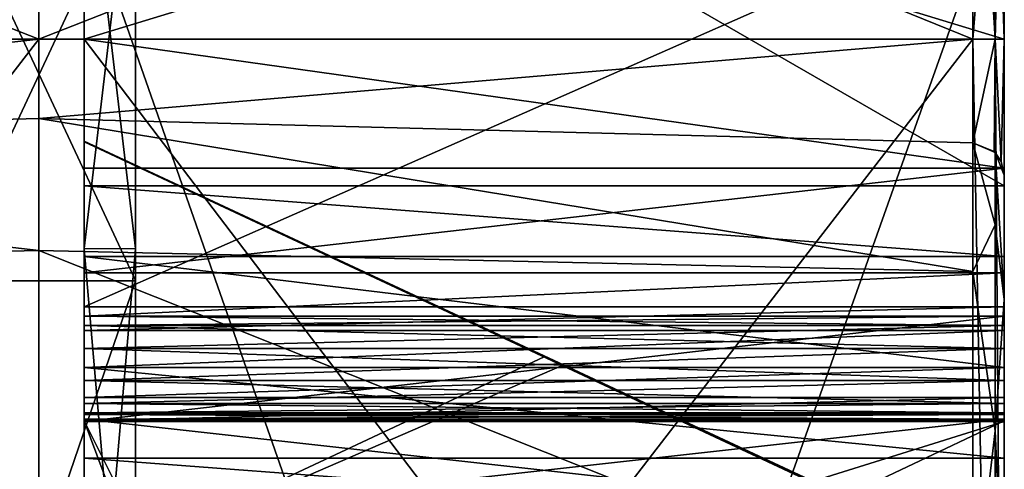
# Model space of a CAD drawing. Header units: millimetres. Extents: x -30 to 0, y -214 to 14.
# Tile 40 of 42: x -15 to 0, y -4 to 3. Entities that reach past the tile are written whole.
import ezdxf

# ---------------------------------------------------------------- set-up
doc = ezdxf.new("R2010")
doc.units = ezdxf.units.MM
doc.header["$LTSCALE"] = 81.481481
for name, color, linetype in [('1', 7, 'CONTINUOUS'), ('129', 7, 'CONTINUOUS'), ('136', 7, 'CONTINUOUS'), ('137', 7, 'CONTINUOUS'), ('138', 7, 'CONTINUOUS'), ('2', 7, 'CONTINUOUS'), ('22', 7, 'CONTINUOUS'), ('23', 7, 'CONTINUOUS'), ('24', 7, 'CONTINUOUS'), ('28', 7, 'CONTINUOUS'), ('29', 7, 'CONTINUOUS'), ('3', 7, 'CONTINUOUS'), ('31', 7, 'CONTINUOUS'), ('345', 7, 'CONTINUOUS'), ('346', 7, 'CONTINUOUS'), ('36', 7, 'CONTINUOUS'), ('37', 7, 'CONTINUOUS'), ('376', 7, 'CONTINUOUS'), ('384', 7, 'CONTINUOUS'), ('385', 7, 'CONTINUOUS'), ('386', 7, 'CONTINUOUS'), ('387', 7, 'CONTINUOUS'), ('388', 7, 'CONTINUOUS'), ('389', 7, 'CONTINUOUS'), ('390', 7, 'CONTINUOUS'), ('391', 7, 'CONTINUOUS'), ('392', 7, 'CONTINUOUS'), ('393', 7, 'CONTINUOUS'), ('394', 7, 'CONTINUOUS'), ('395', 7, 'CONTINUOUS'), ('396', 7, 'CONTINUOUS'), ('397', 7, 'CONTINUOUS'), ('398', 7, 'CONTINUOUS'), ('399', 7, 'CONTINUOUS'), ('4', 7, 'CONTINUOUS'), ('400', 7, 'CONTINUOUS'), ('401', 7, 'CONTINUOUS'), ('402', 7, 'CONTINUOUS'), ('403', 7, 'CONTINUOUS'), ('404', 7, 'CONTINUOUS'), ('414', 7, 'CONTINUOUS'), ('420', 7, 'CONTINUOUS'), ('422', 7, 'CONTINUOUS'), ('433', 7, 'CONTINUOUS'), ('481', 7, 'CONTINUOUS'), ('5', 7, 'CONTINUOUS'), ('531', 7, 'CONTINUOUS'), ('532', 7, 'CONTINUOUS'), ('534', 7, 'CONTINUOUS'), ('553', 7, 'CONTINUOUS'), ('554', 7, 'CONTINUOUS'), ('555', 7, 'CONTINUOUS'), ('556', 7, 'CONTINUOUS'), ('557', 7, 'CONTINUOUS'), ('558', 7, 'CONTINUOUS'), ('559', 7, 'CONTINUOUS'), ('6', 7, 'CONTINUOUS'), ('614', 7, 'CONTINUOUS'), ('635', 7, 'CONTINUOUS'), ('639', 7, 'CONTINUOUS'), ('65', 7, 'CONTINUOUS'), ('66', 7, 'CONTINUOUS'), ('738', 7, 'CONTINUOUS'), ('739', 7, 'CONTINUOUS'), ('740', 7, 'CONTINUOUS'), ('78', 7, 'CONTINUOUS'), ('8', 7, 'CONTINUOUS'), ('9', 7, 'CONTINUOUS')]:
    doc.layers.add(name, color=color, linetype=linetype)

msp = doc.modelspace()

# ---------------------------------------------------------------- linework, layer by layer
at = {"layer": '1', "linetype": 'Continuous'}
for points in [[(0, 0.225, 114.577), (0, 8.46, 137.202), (0, 4.642, 132.561), (0, 0.225, 114.577)], [(0, 7.946, 208.93), (0, 2.5, 210.39), (0, 6.852, 207.033), (0, 7.946, 208.93)], [(0, 2.5, 48.11), (0, 7.946, 49.57), (0, 2.5, 50.3), (0, 2.5, 48.11)], [(0, 2.5, 50.3), (0, 7.946, 49.57), (0, 6.852, 51.467), (0, 2.5, 50.3)], [(0, 6.852, 207.033), (0, 2.5, 210.39), (0, 2.5, 208.2), (0, 6.852, 207.033)], [(0, 5.029, 134.453), (0, -35.202, 174.294), (0, 4.595, 132.772), (0, 5.029, 134.453)], [(0, -1.654, 115.261), (0, 0.225, 114.577), (0, 4.642, 132.561), (0, -1.654, 115.261)], [(0, 4.595, 132.772), (0, -35.202, 174.294), (0, -36.257, 173.228), (0, 4.595, 132.772)], [(0, 2.5, 210.39), (0, -16.283, 210.39), (0, 2.5, 208.2), (0, 2.5, 210.39)], [(0, 2.5, 208.2), (0, -16.283, 210.39), (0, -16.283, 208.2), (0, 2.5, 208.2)], [(0, 0.39, 48.11), (0, 2.5, 48.11), (0, 0.5, 50.3), (0, 0.39, 48.11)], [(0, 0.5, 50.3), (0, 2.5, 48.11), (0, 2.5, 50.3), (0, 0.5, 50.3)], [(0, -1.126, 49.626), (0, 0.39, 48.11), (0, 0.5, 50.3), (0, -1.126, 49.626)], [(0, -1.539, 6.804), (0, 0.39, 14), (0, -1.126, 49.626), (0, -1.539, 6.804)], [(0, 0.39, 14), (0, 0.39, 48.11), (0, -1.126, 49.626), (0, 0.39, 14)], [(0, -0.873, 113.145), (0, 0.225, 114.577), (0, -1.654, 115.261), (0, -0.873, 113.145)], [(0, -2.594, 112.603), (0, -0.873, 113.145), (0, -2.594, 114.603), (0, -2.594, 112.603)], [(0, -2.594, 114.603), (0, -0.873, 113.145), (0, -2.021, 114.784), (0, -2.594, 114.603)], [(0, -2.021, 114.784), (0, -0.873, 113.145), (0, -1.654, 115.261), (0, -2.021, 114.784)], [(0, -1.8, 48), (0, -1.539, 6.804), (0, -1.126, 49.626), (0, -1.8, 48)], [(0, -6.804, 1.539), (0, -1.539, 6.804), (0, -3.435, 7.898), (0, -6.804, 1.539)], [(0, -1.8, 31.25), (0, -1.539, 6.804), (0, -1.8, 40.75), (0, -1.8, 31.25)], [(0, -1.539, 6.804), (0, -1.8, 31.25), (0, -1.8, 28.75), (0, -1.539, 6.804)], [(0, -1.8, 40.75), (0, -1.539, 6.804), (0, -1.8, 43.25), (0, -1.8, 40.75)], [(0, -1.8, 43.25), (0, -1.539, 6.804), (0, -1.8, 48), (0, -1.8, 43.25)], [(0, -3.435, 7.898), (0, -1.539, 6.804), (0, -1.8, 14), (0, -3.435, 7.898)], [(0, -1.8, 14), (0, -1.539, 6.804), (0, -1.8, 28.75), (0, -1.8, 14)], [(0, -1.8, 31.25), (0, -1.946, 30.896), (0, -1.8, 28.75), (0, -1.8, 31.25)], [(0, -1.8, 28.75), (0, -1.946, 30.896), (0, -1.946, 29.104), (0, -1.8, 28.75)], [(0, -1.946, 41.104), (0, -1.8, 40.75), (0, -1.946, 42.896), (0, -1.946, 41.104)], [(0, -1.946, 42.896), (0, -1.8, 40.75), (0, -1.8, 43.25), (0, -1.946, 42.896)], [(0, -1.946, 30.896), (0, -2.3, 30.75), (0, -1.946, 29.104), (0, -1.946, 30.896)], [(0, -1.946, 29.104), (0, -2.3, 30.75), (0, -2.3, 29.25), (0, -1.946, 29.104)], [(0, -2.3, 41.25), (0, -1.946, 41.104), (0, -2.3, 42.75), (0, -2.3, 41.25)], [(0, -2.3, 42.75), (0, -1.946, 41.104), (0, -1.946, 42.896), (0, -2.3, 42.75)], [(0, -2.3, 30.75), (0, -2.8, 30.75), (0, -2.3, 29.25), (0, -2.3, 30.75)], [(0, -2.3, 29.25), (0, -2.8, 30.75), (0, -2.8, 29.25), (0, -2.3, 29.25)], [(0, -2.8, 41.25), (0, -2.3, 41.25), (0, -2.8, 42.75), (0, -2.8, 41.25)], [(0, -2.8, 42.75), (0, -2.3, 41.25), (0, -2.3, 42.75), (0, -2.8, 42.75)], [(0, -4.003, 112.954), (0, -2.594, 112.603), (0, -3.423, 115.044), (0, -4.003, 112.954)], [(0, -3.423, 115.044), (0, -2.594, 112.603), (0, -3.064, 114.72), (0, -3.423, 115.044)], [(0, -3.064, 114.72), (0, -2.594, 112.603), (0, -2.594, 114.603), (0, -3.064, 114.72)], [(0, -2.8, 30.75), (0, -3.154, 30.896), (0, -2.8, 29.25), (0, -2.8, 30.75)], [(0, -2.8, 29.25), (0, -3.154, 30.896), (0, -3.154, 29.104), (0, -2.8, 29.25)], [(0, -3.154, 41.104), (0, -2.8, 41.25), (0, -3.154, 42.896), (0, -3.154, 41.104)], [(0, -3.154, 42.896), (0, -2.8, 41.25), (0, -2.8, 42.75), (0, -3.154, 42.896)], [(0, -3.154, 30.896), (0, -3.3, 31.25), (0, -3.154, 29.104), (0, -3.154, 30.896)], [(0, -3.154, 29.104), (0, -3.3, 31.25), (0, -3.3, 28.75), (0, -3.154, 29.104)], [(0, -3.3, 40.75), (0, -3.154, 41.104), (0, -3.3, 43.25), (0, -3.3, 40.75)], [(0, -3.3, 43.25), (0, -3.154, 41.104), (0, -3.154, 42.896), (0, -3.3, 43.25)], [(0, -3.3, 32.4), (0, -3.326, 32.558), (0, -3.3, 31.25), (0, -3.3, 32.4)], [(0, -3.3, 31.25), (0, -3.326, 32.558), (0, -3.3, 28.75), (0, -3.3, 31.25)], [(0, -3.3, 28.75), (0, -3.326, 32.558), (0, -3.3, 27.6), (0, -3.3, 28.75)], [(0, -3.3, 27.6), (0, -3.326, 32.558), (0, -3.326, 27.442), (0, -3.3, 27.6)], [(0, -3.3, 39.6), (0, -3.3, 40.75), (0, -3.326, 44.558), (0, -3.3, 39.6)], [(0, -3.326, 44.558), (0, -3.3, 40.75), (0, -3.3, 43.25), (0, -3.326, 44.558)], [(0, -3.326, 39.442), (0, -3.3, 39.6), (0, -3.326, 44.558), (0, -3.326, 39.442)], [(0, -3.3, 44.4), (0, -3.326, 44.558), (0, -3.3, 43.25), (0, -3.3, 44.4)], [(0, -3.326, 32.558), (0, -3.4, 32.7), (0, -3.326, 27.442), (0, -3.326, 32.558)], [(0, -3.326, 27.442), (0, -3.4, 32.7), (0, -3.4, 27.3), (0, -3.326, 27.442)], [(0, -3.4, 39.3), (0, -3.326, 39.442), (0, -3.4, 44.7), (0, -3.4, 39.3)], [(0, -3.4, 44.7), (0, -3.326, 39.442), (0, -3.326, 44.558), (0, -3.4, 44.7)], [(0, -3.4, 39.3), (0, -4.45, 42), (0, -4.988, 37.975), (0, -3.4, 39.3)], [(0, -4.45, 42), (0, -3.4, 39.3), (0, -4.988, 46.025), (0, -4.45, 42)], [(0, -3.4, 32.7), (0, -4.988, 34.025), (0, -3.4, 27.3), (0, -3.4, 32.7)], [(0, -3.4, 27.3), (0, -4.988, 34.025), (0, -4.35, 30), (0, -3.4, 27.3)], [(0, -4.988, 46.025), (0, -3.4, 39.3), (0, -3.4, 44.7), (0, -4.988, 46.025)], [(0, -4.988, 25.975), (0, -3.4, 27.3), (0, -4.898, 28.784), (0, -4.988, 25.975)], [(0, -4.898, 28.784), (0, -3.4, 27.3), (0, -4.737, 28.727), (0, -4.898, 28.784)], [(0, -4.737, 28.727), (0, -3.4, 27.3), (0, -4.698, 28.688), (0, -4.737, 28.727)], [(0, -4.698, 28.688), (0, -3.4, 27.3), (0, -4.35, 30), (0, -4.698, 28.688)], [(0, -5.479, 117.955), (0, -4.003, 112.954), (0, -3.423, 115.044), (0, -5.479, 117.955)], [(0, -7.898, 3.435), (0, -6.804, 1.539), (0, -3.435, 7.898), (0, -7.898, 3.435)], [(0, -5.082, 113.926), (0, -4.003, 112.954), (0, -5.479, 117.955), (0, -5.082, 113.926)]]:
    msp.add_3dface(points, dxfattribs=at)
at = {"layer": '129', "linetype": 'Continuous'}
for points in [[(-14.3, 4.642, 132.561), (-14.3, 4.595, 132.772), (-14.3, -1.654, 115.261), (-14.3, 4.642, 132.561)], [(-14.3, 4.595, 132.772), (-14.3, -36.257, 173.228), (-14.3, -1.654, 115.261), (-14.3, 4.595, 132.772)], [(-14.3, -1.654, 115.261), (-14.3, -36.257, 173.228), (-14.3, -2.021, 114.784), (-14.3, -1.654, 115.261)], [(-14.3, -2.021, 114.784), (-14.3, -36.257, 173.228), (-14.3, -2.594, 114.603), (-14.3, -2.021, 114.784)], [(-14.3, -2.594, 114.603), (-14.3, -36.257, 173.228), (-14.3, -3.064, 114.72), (-14.3, -2.594, 114.603)], [(-14.3, -36.257, 173.228), (-14.3, -3.423, 115.044), (-14.3, -3.064, 114.72), (-14.3, -36.257, 173.228)], [(-14.3, -16.539, 130.138), (-14.3, -3.423, 115.044), (-14.3, -36.257, 173.228), (-14.3, -16.539, 130.138)]]:
    msp.add_3dface(points, dxfattribs=at)
at = {"layer": '136', "linetype": 'Continuous'}
for points in [[(-14.3, -9.5, 189.22), (-14.3, -6.995, 188.005), (-14.3, 11.2, 199.5), (-14.3, -9.5, 189.22)], [(-14.3, -9.5, 195.907), (-14.3, -9.5, 189.22), (-14.3, 11.2, 199.5), (-14.3, -9.5, 195.907)], [(-14.3, -6.995, 188.005), (-14.3, -5.78, 185.5), (-14.3, 11.2, 199.5), (-14.3, -6.995, 188.005)], [(-14.3, 11.2, 199.5), (-14.3, -5.78, 185.5), (-14.3, 0.907, 185.5), (-14.3, 11.2, 199.5)], [(-14.3, -10, 195.918), (-14.3, -9.5, 195.907), (-14.3, 11.2, 199.5), (-14.3, -10, 195.918)], [(-14.3, -10.5, 195.907), (-14.3, -10, 195.918), (-14.3, 11.2, 199.5), (-14.3, -10.5, 195.907)], [(-14.3, -20.706, 201.196), (-14.3, -10.5, 195.907), (-14.3, 11.2, 199.5), (-14.3, -20.706, 201.196)], [(-14.3, 10.033, 203.852), (-14.3, -20.706, 201.196), (-14.3, 11.2, 199.5), (-14.3, 10.033, 203.852)], [(-14.3, 7.2, 162.36), (-14.3, 11.2, 199.5), (-14.3, 0.907, 184.5), (-14.3, 7.2, 162.36)], [(-14.3, 0.907, 184.5), (-14.3, 11.2, 199.5), (-14.3, 0.918, 185), (-14.3, 0.907, 184.5)], [(-14.3, 0.918, 185), (-14.3, 11.2, 199.5), (-14.3, 0.907, 185.5), (-14.3, 0.918, 185)], [(-14.3, -20.597, 201.615), (-14.3, -20.706, 201.196), (-14.3, 10.033, 203.852), (-14.3, -20.597, 201.615)], [(-14.3, -20.676, 202.041), (-14.3, -20.597, 201.615), (-14.3, 10.033, 203.852), (-14.3, -20.676, 202.041)], [(-14.3, -22.491, 206.316), (-14.3, -20.676, 202.041), (-14.3, 10.033, 203.852), (-14.3, -22.491, 206.316)], [(-14.3, 6.852, 207.033), (-14.3, -22.491, 206.316), (-14.3, 10.033, 203.852), (-14.3, 6.852, 207.033)], [(-14.3, 5.029, 134.453), (-14.3, 7.2, 162.36), (-14.3, -10, 174.082), (-14.3, 5.029, 134.453)], [(-14.3, -10, 174.082), (-14.3, 7.2, 162.36), (-14.3, -9.5, 174.093), (-14.3, -10, 174.082)], [(-14.3, -9.5, 174.093), (-14.3, 7.2, 162.36), (-14.3, 0.907, 184.5), (-14.3, -9.5, 174.093)], [(-14.3, -19.682, 207.508), (-14.3, -22.491, 206.316), (-14.3, 6.852, 207.033), (-14.3, -19.682, 207.508)], [(-14.3, 2.5, 208.2), (-14.3, -19.682, 207.508), (-14.3, 6.852, 207.033), (-14.3, 2.5, 208.2)], [(-14.3, -35.202, 174.294), (-14.3, 5.029, 134.453), (-14.3, -10.5, 174.093), (-14.3, -35.202, 174.294)], [(-14.3, -10.5, 174.093), (-14.3, 5.029, 134.453), (-14.3, -10, 174.082), (-14.3, -10.5, 174.093)], [(-14.3, -18.017, 208.025), (-14.3, -19.682, 207.508), (-14.3, 2.5, 208.2), (-14.3, -18.017, 208.025)], [(-14.3, -16.283, 208.2), (-14.3, -18.017, 208.025), (-14.3, 2.5, 208.2), (-14.3, -16.283, 208.2)], [(-14.3, -9.5, 180.78), (-14.3, -9.5, 174.093), (-14.3, 0.907, 184.5), (-14.3, -9.5, 180.78)], [(-14.3, -6.995, 181.995), (-14.3, -9.5, 180.78), (-14.3, 0.907, 184.5), (-14.3, -6.995, 181.995)], [(-14.3, -5.78, 184.5), (-14.3, -6.995, 181.995), (-14.3, 0.907, 184.5), (-14.3, -5.78, 184.5)]]:
    msp.add_3dface(points, dxfattribs=at)
at = {"layer": '137', "linetype": 'Continuous'}
for points in [[(-14.3, -3.326, 27.442), (-14.3, -3.4, 27.3), (-14.3, -1.8, 14), (-14.3, -3.326, 27.442)], [(-14.3, -1.8, 14), (-14.3, -3.4, 27.3), (-14.3, -3.435, 7.898), (-14.3, -1.8, 14)], [(-14.3, -3.3, 27.6), (-14.3, -3.326, 27.442), (-14.3, -1.8, 14), (-14.3, -3.3, 27.6)], [(-14.3, -3.3, 28.75), (-14.3, -3.3, 27.6), (-14.3, -1.8, 14), (-14.3, -3.3, 28.75)], [(-14.3, -3.154, 29.104), (-14.3, -3.3, 28.75), (-14.3, -1.8, 14), (-14.3, -3.154, 29.104)], [(-14.3, -2.8, 29.25), (-14.3, -3.154, 29.104), (-14.3, -1.8, 14), (-14.3, -2.8, 29.25)], [(-14.3, -2.3, 29.25), (-14.3, -2.8, 29.25), (-14.3, -1.8, 14), (-14.3, -2.3, 29.25)], [(-14.3, -1.946, 29.104), (-14.3, -2.3, 29.25), (-14.3, -1.8, 14), (-14.3, -1.946, 29.104)], [(-14.3, -1.8, 28.75), (-14.3, -1.946, 29.104), (-14.3, -1.8, 14), (-14.3, -1.8, 28.75)], [(-14.3, -3.4, 27.3), (-14.3, -4.988, 25.975), (-14.3, -3.435, 7.898), (-14.3, -3.4, 27.3)], [(-14.3, -4.988, 25.975), (-14.3, -7, 25.5), (-14.3, -3.435, 7.898), (-14.3, -4.988, 25.975)], [(-14.3, -3.435, 7.898), (-14.3, -7, 25.5), (-14.3, -7.898, 3.435), (-14.3, -3.435, 7.898)]]:
    msp.add_3dface(points, dxfattribs=at)
at = {"layer": '138', "linetype": 'Continuous'}
for points in [[(-14.3, 8.46, 137.202), (-14.3, 0.225, 114.577), (-14.3, 6.023, 99.247), (-14.3, 8.46, 137.202)], [(-14.3, 2.5, 50.3), (-14.3, 6.852, 51.467), (-14.3, 6.02, 80.747), (-14.3, 2.5, 50.3)], [(-14.3, 6.023, 99.247), (-14.3, 0.225, 114.577), (-14.3, -0.747, 106.02), (-14.3, 6.023, 99.247)], [(-14.3, -0.754, 73.976), (-14.3, 2.5, 50.3), (-14.3, 6.02, 80.747), (-14.3, -0.754, 73.976)], [(-14.3, 0.5, 50.3), (-14.3, 2.5, 50.3), (-14.3, -0.754, 73.976), (-14.3, 0.5, 50.3)], [(-14.3, -1.126, 49.626), (-14.3, 0.5, 50.3), (-14.3, -0.754, 73.976), (-14.3, -1.126, 49.626)], [(-14.3, 0.225, 114.577), (-14.3, -0.873, 113.145), (-14.3, -0.747, 106.02), (-14.3, 0.225, 114.577)], [(-14.3, -4.003, 112.954), (-14.3, -5.082, 113.926), (-14.3, -0.747, 106.02), (-14.3, -4.003, 112.954)], [(-14.3, -5.082, 113.926), (-14.3, -10, 108.5), (-14.3, -0.747, 106.02), (-14.3, -5.082, 113.926)], [(-14.3, -2.594, 112.603), (-14.3, -4.003, 112.954), (-14.3, -0.747, 106.02), (-14.3, -2.594, 112.603)], [(-14.3, -0.873, 113.145), (-14.3, -2.594, 112.603), (-14.3, -0.747, 106.02), (-14.3, -0.873, 113.145)], [(-14.3, -10, 71.5), (-14.3, -1.126, 49.626), (-14.3, -0.754, 73.976), (-14.3, -10, 71.5)], [(-14.3, -1.8, 48), (-14.3, -1.126, 49.626), (-14.3, -10, 71.5), (-14.3, -1.8, 48)], [(-14.3, -1.8, 43.25), (-14.3, -1.8, 48), (-14.3, -10, 71.5), (-14.3, -1.8, 43.25)], [(-14.3, -1.946, 42.896), (-14.3, -1.8, 43.25), (-14.3, -10, 71.5), (-14.3, -1.946, 42.896)], [(-14.3, -1.8, 40.75), (-14.3, -1.946, 41.104), (-14.3, -1.8, 31.25), (-14.3, -1.8, 40.75)], [(-14.3, -1.8, 31.25), (-14.3, -1.946, 41.104), (-14.3, -1.946, 30.896), (-14.3, -1.8, 31.25)], [(-14.3, -2.3, 42.75), (-14.3, -1.946, 42.896), (-14.3, -10, 71.5), (-14.3, -2.3, 42.75)], [(-14.3, -1.946, 41.104), (-14.3, -2.3, 41.25), (-14.3, -1.946, 30.896), (-14.3, -1.946, 41.104)], [(-14.3, -1.946, 30.896), (-14.3, -2.3, 41.25), (-14.3, -2.3, 30.75), (-14.3, -1.946, 30.896)], [(-14.3, -2.8, 42.75), (-14.3, -2.3, 42.75), (-14.3, -10, 71.5), (-14.3, -2.8, 42.75)], [(-14.3, -2.3, 41.25), (-14.3, -2.8, 41.25), (-14.3, -2.3, 30.75), (-14.3, -2.3, 41.25)], [(-14.3, -2.3, 30.75), (-14.3, -2.8, 41.25), (-14.3, -2.8, 30.75), (-14.3, -2.3, 30.75)], [(-14.3, -3.154, 42.896), (-14.3, -2.8, 42.75), (-14.3, -3.3, 44.4), (-14.3, -3.154, 42.896)], [(-14.3, -3.3, 44.4), (-14.3, -2.8, 42.75), (-14.3, -3.326, 44.558), (-14.3, -3.3, 44.4)], [(-14.3, -3.326, 44.558), (-14.3, -2.8, 42.75), (-14.3, -10, 71.5), (-14.3, -3.326, 44.558)], [(-14.3, -2.8, 41.25), (-14.3, -3.154, 41.104), (-14.3, -2.8, 30.75), (-14.3, -2.8, 41.25)], [(-14.3, -2.8, 30.75), (-14.3, -3.154, 41.104), (-14.3, -3.154, 30.896), (-14.3, -2.8, 30.75)], [(-14.3, -3.3, 43.25), (-14.3, -3.154, 42.896), (-14.3, -3.3, 44.4), (-14.3, -3.3, 43.25)], [(-14.3, -3.3, 40.75), (-14.3, -3.3, 39.6), (-14.3, -3.154, 30.896), (-14.3, -3.3, 40.75)], [(-14.3, -3.154, 30.896), (-14.3, -3.3, 39.6), (-14.3, -3.3, 32.4), (-14.3, -3.154, 30.896)], [(-14.3, -3.154, 41.104), (-14.3, -3.3, 40.75), (-14.3, -3.154, 30.896), (-14.3, -3.154, 41.104)], [(-14.3, -3.3, 31.25), (-14.3, -3.154, 30.896), (-14.3, -3.3, 32.4), (-14.3, -3.3, 31.25)], [(-14.3, -3.3, 39.6), (-14.3, -3.326, 39.442), (-14.3, -3.3, 32.4), (-14.3, -3.3, 39.6)], [(-14.3, -3.3, 32.4), (-14.3, -3.326, 39.442), (-14.3, -3.326, 32.558), (-14.3, -3.3, 32.4)], [(-14.3, -3.4, 44.7), (-14.3, -3.326, 44.558), (-14.3, -10, 71.5), (-14.3, -3.4, 44.7)], [(-14.3, -3.326, 39.442), (-14.3, -3.4, 39.3), (-14.3, -3.326, 32.558), (-14.3, -3.326, 39.442)], [(-14.3, -3.326, 32.558), (-14.3, -3.4, 39.3), (-14.3, -3.4, 32.7), (-14.3, -3.326, 32.558)], [(-14.3, -4.988, 46.025), (-14.3, -3.4, 44.7), (-14.3, -10, 71.5), (-14.3, -4.988, 46.025)], [(-14.3, -3.4, 39.3), (-14.3, -4.988, 37.975), (-14.3, -3.4, 32.7), (-14.3, -3.4, 39.3)], [(-14.3, -3.4, 32.7), (-14.3, -4.988, 37.975), (-14.3, -4.988, 34.025), (-14.3, -3.4, 32.7)]]:
    msp.add_3dface(points, dxfattribs=at)
at = {"layer": '2', "linetype": 'Continuous'}
for points in [[(-0.487, 0.89, 14), (-0.487, 0.89, 47.61), (-0.16, 0.756, 47.744), (-0.487, 0.89, 14)], [(-0.142, 0.739, 14), (-0.487, 0.89, 14), (-0.16, 0.756, 47.744), (-0.142, 0.739, 14)], [(-0.048, 0.603, 47.897), (-0.142, 0.739, 14), (-0.16, 0.756, 47.744), (-0.048, 0.603, 47.897)], [(0, 0.39, 48.11), (0, 0.39, 14), (-0.142, 0.739, 14), (0, 0.39, 48.11)], [(0, 0.39, 48.11), (-0.142, 0.739, 14), (-0.048, 0.603, 47.897), (0, 0.39, 48.11)]]:
    msp.add_3dface(points, dxfattribs=at)
at = {"layer": '22', "linetype": 'Continuous'}
for points in [[(-0.487, 0.89, 14), (-0.142, 0.739, 14), (-0.142, -0.383, 8.36), (-0.487, 0.89, 14)], [(-0.487, 0.89, 14), (-0.142, -0.383, 8.36), (-0.487, -1.105, 6.555), (-0.487, 0.89, 14)], [(0, 0.39, 14), (0, -1.539, 6.804), (-0.142, 0.739, 14), (0, 0.39, 14)], [(-0.142, 0.739, 14), (0, -1.539, 6.804), (-0.142, -0.383, 8.36), (-0.142, 0.739, 14)], [(-0.142, -0.383, 8.36), (-0.142, -3.578, 3.578), (-0.487, -1.105, 6.555), (-0.142, -0.383, 8.36)], [(-0.142, -0.383, 8.36), (0, -1.539, 6.804), (-0.142, -3.578, 3.578), (-0.142, -0.383, 8.36)], [(-0.487, -1.105, 6.555), (-0.142, -3.578, 3.578), (-0.487, -6.555, 1.105), (-0.487, -1.105, 6.555)], [(0, -1.539, 6.804), (0, -6.804, 1.539), (-0.142, -3.578, 3.578), (0, -1.539, 6.804)], [(-0.142, -3.578, 3.578), (-0.142, -8.36, 0.383), (-0.487, -6.555, 1.105), (-0.142, -3.578, 3.578)], [(-0.142, -3.578, 3.578), (0, -6.804, 1.539), (-0.142, -8.36, 0.383), (-0.142, -3.578, 3.578)]]:
    msp.add_3dface(points, dxfattribs=at)
at = {"layer": '23', "linetype": 'Continuous'}
for points in [[(-15, 1.267, 14), (-0.487, 0.89, 14), (-0.487, -1.105, 6.555), (-15, 1.267, 14)], [(-15, 1.267, 14), (-0.487, -1.105, 6.555), (-15, -0.778, 6.367), (-15, 1.267, 14)], [(-0.487, -1.105, 6.555), (-0.487, -6.555, 1.105), (-15, -0.778, 6.367), (-0.487, -1.105, 6.555)], [(-15, -0.778, 6.367), (-0.487, -6.555, 1.105), (-15, -6.366, 0.778), (-15, -0.778, 6.367)]]:
    msp.add_3dface(points, dxfattribs=at)
at = {"layer": '24', "linetype": 'Continuous'}
for points in [[(-15, 1.267, 14), (-15, -0.778, 6.367), (-29.513, 0.89, 14), (-15, 1.267, 14)], [(-29.513, 0.89, 14), (-15, -0.778, 6.367), (-29.513, -1.105, 6.555), (-29.513, 0.89, 14)], [(-15, -0.778, 6.367), (-15, -6.366, 0.778), (-29.513, -1.105, 6.555), (-15, -0.778, 6.367)], [(-29.513, -1.105, 6.555), (-15, -6.366, 0.778), (-29.513, -6.555, 1.105), (-29.513, -1.105, 6.555)]]:
    msp.add_3dface(points, dxfattribs=at)
at = {"layer": '28', "linetype": 'Continuous'}
for points in [[(-15, 2.5, 47.233), (-15, 1.267, 47.233), (-29.513, 0.89, 47.61), (-15, 2.5, 47.233)], [(-15, 2.5, 47.233), (-29.513, 0.89, 47.61), (-29.513, 2.5, 47.61), (-15, 2.5, 47.233)]]:
    msp.add_3dface(points, dxfattribs=at)
at = {"layer": '29', "linetype": 'Continuous'}
for points in [[(-15, 1.267, 47.233), (-15, 1.267, 14), (-29.513, 0.89, 47.61), (-15, 1.267, 47.233)], [(-15, 1.267, 14), (-29.513, 0.89, 14), (-29.513, 0.89, 47.61), (-15, 1.267, 14)]]:
    msp.add_3dface(points, dxfattribs=at)
at = {"layer": '3', "linetype": 'Continuous'}
for points in [[(-0.487, 0.89, 47.61), (-0.487, 0.89, 14), (-15, 1.267, 47.233), (-0.487, 0.89, 47.61)], [(-15, 1.267, 47.233), (-0.487, 0.89, 14), (-15, 1.267, 14), (-15, 1.267, 47.233)]]:
    msp.add_3dface(points, dxfattribs=at)
at = {"layer": '31', "linetype": 'Continuous'}
for points in [[(-15, 8.383, 48.809), (-15, 2.5, 47.233), (-29.513, 8.195, 49.136), (-15, 8.383, 48.809)], [(-15, 2.5, 47.233), (-29.513, 2.5, 47.61), (-29.513, 8.195, 49.136), (-15, 2.5, 47.233)]]:
    msp.add_3dface(points, dxfattribs=at)
at = {"layer": '345', "linetype": 'Continuous'}
for points in [[(0, -3.4, 27.3), (0, -4.988, 25.975), (-14.3, -3.4, 27.3), (0, -3.4, 27.3)], [(-14.3, -3.4, 27.3), (0, -4.988, 25.975), (-14.3, -4.988, 25.975), (-14.3, -3.4, 27.3)]]:
    msp.add_3dface(points, dxfattribs=at)
at = {"layer": '346', "linetype": 'Continuous'}
for points in [[(0, -4.988, 34.025), (0, -3.4, 32.7), (-14.3, -4.988, 34.025), (0, -4.988, 34.025)], [(0, -3.4, 32.7), (-14.3, -3.4, 32.7), (-14.3, -4.988, 34.025), (0, -3.4, 32.7)]]:
    msp.add_3dface(points, dxfattribs=at)
at = {"layer": '36', "linetype": 'Continuous'}
for points in [[(-15, 2.5, 211.267), (-0.487, 8.195, 209.364), (-15, 8.383, 209.691), (-15, 2.5, 211.267)], [(-0.487, 2.5, 210.89), (-0.487, 8.195, 209.364), (-15, 2.5, 211.267), (-0.487, 2.5, 210.89)]]:
    msp.add_3dface(points, dxfattribs=at)
at = {"layer": '37', "linetype": 'Continuous'}
for points in [[(-0.487, -16.283, 210.89), (-0.487, 2.5, 210.89), (-15, -16.283, 211.267), (-0.487, -16.283, 210.89)], [(-0.487, 2.5, 210.89), (-15, 2.5, 211.267), (-15, -16.283, 211.267), (-0.487, 2.5, 210.89)]]:
    msp.add_3dface(points, dxfattribs=at)
at = {"layer": '376', "linetype": 'Continuous'}
for points in [[(0, 8.46, 137.202), (0, 0.225, 114.577), (-14.3, 8.46, 137.202), (0, 8.46, 137.202)], [(0, 0.225, 114.577), (-14.3, 0.225, 114.577), (-14.3, 8.46, 137.202), (0, 0.225, 114.577)]]:
    msp.add_3dface(points, dxfattribs=at)
at = {"layer": '384', "linetype": 'Continuous'}
for points in [[(0, 2.5, 50.3), (0, 6.852, 51.467), (-14.3, 2.5, 50.3), (0, 2.5, 50.3)], [(0, 6.852, 51.467), (-14.3, 6.852, 51.467), (-14.3, 2.5, 50.3), (0, 6.852, 51.467)]]:
    msp.add_3dface(points, dxfattribs=at)
at = {"layer": '385', "linetype": 'Continuous'}
for points in [[(0, 0.5, 50.3), (0, 2.5, 50.3), (-14.3, 2.5, 50.3), (0, 0.5, 50.3)], [(0, 0.5, 50.3), (-14.3, 2.5, 50.3), (-14.3, 0.5, 50.3), (0, 0.5, 50.3)]]:
    msp.add_3dface(points, dxfattribs=at)
at = {"layer": '386', "linetype": 'Continuous'}
for points in [[(0, -1.126, 49.626), (0, 0.5, 50.3), (-14.3, -1.126, 49.626), (0, -1.126, 49.626)], [(0, 0.5, 50.3), (-14.3, 0.5, 50.3), (-14.3, -1.126, 49.626), (0, 0.5, 50.3)], [(0, -1.8, 48), (0, -1.126, 49.626), (-14.3, -1.8, 48), (0, -1.8, 48)], [(0, -1.126, 49.626), (-14.3, -1.126, 49.626), (-14.3, -1.8, 48), (0, -1.126, 49.626)]]:
    msp.add_3dface(points, dxfattribs=at)
at = {"layer": '387', "linetype": 'Continuous'}
for points in [[(0, -1.8, 43.25), (0, -1.8, 48), (-14.3, -1.8, 48), (0, -1.8, 43.25)], [(0, -1.8, 43.25), (-14.3, -1.8, 48), (-14.3, -1.8, 43.25), (0, -1.8, 43.25)]]:
    msp.add_3dface(points, dxfattribs=at)
at = {"layer": '388', "linetype": 'Continuous'}
for points in [[(0, -1.946, 42.896), (0, -1.8, 43.25), (-14.3, -1.946, 42.896), (0, -1.946, 42.896)], [(0, -1.8, 43.25), (-14.3, -1.8, 43.25), (-14.3, -1.946, 42.896), (0, -1.8, 43.25)], [(0, -2.3, 42.75), (0, -1.946, 42.896), (-14.3, -2.3, 42.75), (0, -2.3, 42.75)], [(0, -1.946, 42.896), (-14.3, -1.946, 42.896), (-14.3, -2.3, 42.75), (0, -1.946, 42.896)]]:
    msp.add_3dface(points, dxfattribs=at)
at = {"layer": '389', "linetype": 'Continuous'}
for points in [[(0, -2.8, 42.75), (0, -2.3, 42.75), (-14.3, -2.3, 42.75), (0, -2.8, 42.75)], [(0, -2.8, 42.75), (-14.3, -2.3, 42.75), (-14.3, -2.8, 42.75), (0, -2.8, 42.75)]]:
    msp.add_3dface(points, dxfattribs=at)
at = {"layer": '390', "linetype": 'Continuous'}
for points in [[(0, -3.154, 42.896), (0, -2.8, 42.75), (-14.3, -3.154, 42.896), (0, -3.154, 42.896)], [(0, -2.8, 42.75), (-14.3, -2.8, 42.75), (-14.3, -3.154, 42.896), (0, -2.8, 42.75)], [(0, -3.3, 43.25), (0, -3.154, 42.896), (-14.3, -3.3, 43.25), (0, -3.3, 43.25)], [(0, -3.154, 42.896), (-14.3, -3.154, 42.896), (-14.3, -3.3, 43.25), (0, -3.154, 42.896)]]:
    msp.add_3dface(points, dxfattribs=at)
at = {"layer": '391', "linetype": 'Continuous'}
for points in [[(0, -3.3, 44.4), (0, -3.3, 43.25), (-14.3, -3.3, 43.25), (0, -3.3, 44.4)], [(0, -3.3, 44.4), (-14.3, -3.3, 43.25), (-14.3, -3.3, 44.4), (0, -3.3, 44.4)]]:
    msp.add_3dface(points, dxfattribs=at)
at = {"layer": '392', "linetype": 'Continuous'}
for points in [[(0, -3.326, 44.558), (0, -3.3, 44.4), (-14.3, -3.326, 44.558), (0, -3.326, 44.558)], [(0, -3.3, 44.4), (-14.3, -3.3, 44.4), (-14.3, -3.326, 44.558), (0, -3.3, 44.4)], [(0, -3.4, 44.7), (0, -3.326, 44.558), (-14.3, -3.4, 44.7), (0, -3.4, 44.7)], [(0, -3.326, 44.558), (-14.3, -3.326, 44.558), (-14.3, -3.4, 44.7), (0, -3.326, 44.558)]]:
    msp.add_3dface(points, dxfattribs=at)
at = {"layer": '393', "linetype": 'Continuous'}
for points in [[(0, -3.4, 39.3), (0, -4.988, 37.975), (-14.3, -3.4, 39.3), (0, -3.4, 39.3)], [(0, -4.988, 37.975), (-14.3, -4.988, 37.975), (-14.3, -3.4, 39.3), (0, -4.988, 37.975)], [(0, -4.988, 46.025), (0, -3.4, 44.7), (-14.3, -4.988, 46.025), (0, -4.988, 46.025)], [(0, -3.4, 44.7), (-14.3, -3.4, 44.7), (-14.3, -4.988, 46.025), (0, -3.4, 44.7)]]:
    msp.add_3dface(points, dxfattribs=at)
at = {"layer": '394', "linetype": 'Continuous'}
for points in [[(0, -3.3, 39.6), (0, -3.326, 39.442), (-14.3, -3.3, 39.6), (0, -3.3, 39.6)], [(0, -3.326, 39.442), (-14.3, -3.326, 39.442), (-14.3, -3.3, 39.6), (0, -3.326, 39.442)], [(0, -3.326, 39.442), (0, -3.4, 39.3), (-14.3, -3.326, 39.442), (0, -3.326, 39.442)], [(0, -3.4, 39.3), (-14.3, -3.4, 39.3), (-14.3, -3.326, 39.442), (0, -3.4, 39.3)]]:
    msp.add_3dface(points, dxfattribs=at)
at = {"layer": '395', "linetype": 'Continuous'}
for points in [[(0, -3.3, 40.75), (0, -3.3, 39.6), (-14.3, -3.3, 39.6), (0, -3.3, 40.75)], [(0, -3.3, 40.75), (-14.3, -3.3, 39.6), (-14.3, -3.3, 40.75), (0, -3.3, 40.75)]]:
    msp.add_3dface(points, dxfattribs=at)
at = {"layer": '396', "linetype": 'Continuous'}
for points in [[(0, -2.8, 41.25), (0, -3.154, 41.104), (-14.3, -2.8, 41.25), (0, -2.8, 41.25)], [(0, -3.154, 41.104), (-14.3, -3.154, 41.104), (-14.3, -2.8, 41.25), (0, -3.154, 41.104)], [(0, -3.154, 41.104), (0, -3.3, 40.75), (-14.3, -3.154, 41.104), (0, -3.154, 41.104)], [(0, -3.3, 40.75), (-14.3, -3.3, 40.75), (-14.3, -3.154, 41.104), (0, -3.3, 40.75)]]:
    msp.add_3dface(points, dxfattribs=at)
at = {"layer": '397', "linetype": 'Continuous'}
for points in [[(0, -2.3, 41.25), (0, -2.8, 41.25), (-14.3, -2.8, 41.25), (0, -2.3, 41.25)], [(0, -2.3, 41.25), (-14.3, -2.8, 41.25), (-14.3, -2.3, 41.25), (0, -2.3, 41.25)]]:
    msp.add_3dface(points, dxfattribs=at)
at = {"layer": '398', "linetype": 'Continuous'}
for points in [[(0, -1.8, 40.75), (0, -1.946, 41.104), (-14.3, -1.8, 40.75), (0, -1.8, 40.75)], [(0, -1.946, 41.104), (-14.3, -1.946, 41.104), (-14.3, -1.8, 40.75), (0, -1.946, 41.104)], [(0, -1.946, 41.104), (0, -2.3, 41.25), (-14.3, -1.946, 41.104), (0, -1.946, 41.104)], [(0, -2.3, 41.25), (-14.3, -2.3, 41.25), (-14.3, -1.946, 41.104), (0, -2.3, 41.25)]]:
    msp.add_3dface(points, dxfattribs=at)
at = {"layer": '399', "linetype": 'Continuous'}
for points in [[(0, -1.8, 31.25), (0, -1.8, 40.75), (-14.3, -1.8, 40.75), (0, -1.8, 31.25)], [(0, -1.8, 31.25), (-14.3, -1.8, 40.75), (-14.3, -1.8, 31.25), (0, -1.8, 31.25)]]:
    msp.add_3dface(points, dxfattribs=at)
at = {"layer": '4', "linetype": 'Continuous'}
for points in [[(-0.487, 0.89, 47.61), (-15, 1.267, 47.233), (-0.487, 2.5, 47.61), (-0.487, 0.89, 47.61)], [(-0.487, 2.5, 47.61), (-15, 1.267, 47.233), (-15, 2.5, 47.233), (-0.487, 2.5, 47.61)]]:
    msp.add_3dface(points, dxfattribs=at)
at = {"layer": '400', "linetype": 'Continuous'}
for points in [[(0, -1.946, 30.896), (0, -1.8, 31.25), (-14.3, -1.946, 30.896), (0, -1.946, 30.896)], [(0, -1.8, 31.25), (-14.3, -1.8, 31.25), (-14.3, -1.946, 30.896), (0, -1.8, 31.25)], [(0, -2.3, 30.75), (0, -1.946, 30.896), (-14.3, -2.3, 30.75), (0, -2.3, 30.75)], [(0, -1.946, 30.896), (-14.3, -1.946, 30.896), (-14.3, -2.3, 30.75), (0, -1.946, 30.896)]]:
    msp.add_3dface(points, dxfattribs=at)
at = {"layer": '401', "linetype": 'Continuous'}
for points in [[(0, -2.8, 30.75), (0, -2.3, 30.75), (-14.3, -2.3, 30.75), (0, -2.8, 30.75)], [(0, -2.8, 30.75), (-14.3, -2.3, 30.75), (-14.3, -2.8, 30.75), (0, -2.8, 30.75)]]:
    msp.add_3dface(points, dxfattribs=at)
at = {"layer": '402', "linetype": 'Continuous'}
for points in [[(0, -3.154, 30.896), (0, -2.8, 30.75), (-14.3, -3.154, 30.896), (0, -3.154, 30.896)], [(0, -2.8, 30.75), (-14.3, -2.8, 30.75), (-14.3, -3.154, 30.896), (0, -2.8, 30.75)], [(0, -3.3, 31.25), (0, -3.154, 30.896), (-14.3, -3.3, 31.25), (0, -3.3, 31.25)], [(0, -3.154, 30.896), (-14.3, -3.154, 30.896), (-14.3, -3.3, 31.25), (0, -3.154, 30.896)]]:
    msp.add_3dface(points, dxfattribs=at)
at = {"layer": '403', "linetype": 'Continuous'}
for points in [[(0, -3.3, 32.4), (0, -3.3, 31.25), (-14.3, -3.3, 31.25), (0, -3.3, 32.4)], [(0, -3.3, 32.4), (-14.3, -3.3, 31.25), (-14.3, -3.3, 32.4), (0, -3.3, 32.4)]]:
    msp.add_3dface(points, dxfattribs=at)
at = {"layer": '404', "linetype": 'Continuous'}
for points in [[(0, -3.326, 32.558), (0, -3.3, 32.4), (-14.3, -3.326, 32.558), (0, -3.326, 32.558)], [(0, -3.3, 32.4), (-14.3, -3.3, 32.4), (-14.3, -3.326, 32.558), (0, -3.3, 32.4)], [(0, -3.4, 32.7), (0, -3.326, 32.558), (-14.3, -3.4, 32.7), (0, -3.4, 32.7)], [(0, -3.326, 32.558), (-14.3, -3.326, 32.558), (-14.3, -3.4, 32.7), (0, -3.326, 32.558)]]:
    msp.add_3dface(points, dxfattribs=at)
at = {"layer": '414', "linetype": 'Continuous'}
for points in [[(0, -1.654, 115.261), (0, 4.642, 132.561), (-14.3, -1.654, 115.261), (0, -1.654, 115.261)], [(0, 4.642, 132.561), (-14.3, 4.642, 132.561), (-14.3, -1.654, 115.261), (0, 4.642, 132.561)]]:
    msp.add_3dface(points, dxfattribs=at)
at = {"layer": '420', "linetype": 'Continuous'}
for points in [[(0, -2.021, 114.784), (0, -1.654, 115.261), (-14.3, -2.021, 114.784), (0, -2.021, 114.784)], [(0, -1.654, 115.261), (-14.3, -1.654, 115.261), (-14.3, -2.021, 114.784), (0, -1.654, 115.261)], [(0, -2.594, 114.603), (0, -2.021, 114.784), (-14.3, -2.594, 114.603), (0, -2.594, 114.603)], [(0, -2.021, 114.784), (-14.3, -2.021, 114.784), (-14.3, -2.594, 114.603), (0, -2.021, 114.784)], [(0, -3.064, 114.72), (0, -2.594, 114.603), (-14.3, -3.064, 114.72), (0, -3.064, 114.72)], [(0, -2.594, 114.603), (-14.3, -2.594, 114.603), (-14.3, -3.064, 114.72), (0, -2.594, 114.603)], [(0, -3.423, 115.044), (0, -3.064, 114.72), (-14.3, -3.423, 115.044), (0, -3.423, 115.044)], [(-14.3, -3.423, 115.044), (0, -3.064, 114.72), (-14.3, -3.064, 114.72), (-14.3, -3.423, 115.044)]]:
    msp.add_3dface(points, dxfattribs=at)
at = {"layer": '422', "linetype": 'Continuous'}
for points in [[(0, -3.423, 115.044), (-14.3, -3.423, 115.044), (-11.559, -8.897, 122.268), (0, -3.423, 115.044)], [(-14.3, -3.423, 115.044), (-14.3, -16.539, 130.138), (-12, -9.59, 123.073), (-14.3, -3.423, 115.044)], [(-11.559, -8.897, 122.268), (-14.3, -3.423, 115.044), (-12, -9.59, 123.073), (-11.559, -8.897, 122.268)], [(0, -5.479, 117.955), (0, -3.423, 115.044), (-11.559, -8.897, 122.268), (0, -5.479, 117.955)]]:
    msp.add_3dface(points, dxfattribs=at)
at = {"layer": '433', "linetype": 'Continuous'}
for points in [[(0, 0.225, 114.577), (0, -0.873, 113.145), (-14.3, 0.225, 114.577), (0, 0.225, 114.577)], [(0, -0.873, 113.145), (-14.3, -0.873, 113.145), (-14.3, 0.225, 114.577), (0, -0.873, 113.145)], [(0, -0.873, 113.145), (0, -2.594, 112.603), (-14.3, -0.873, 113.145), (0, -0.873, 113.145)], [(0, -2.594, 112.603), (-14.3, -2.594, 112.603), (-14.3, -0.873, 113.145), (0, -2.594, 112.603)], [(0, -2.594, 112.603), (0, -4.003, 112.954), (-14.3, -2.594, 112.603), (0, -2.594, 112.603)], [(0, -4.003, 112.954), (-14.3, -4.003, 112.954), (-14.3, -2.594, 112.603), (0, -4.003, 112.954)], [(0, -4.003, 112.954), (0, -5.082, 113.926), (-14.3, -4.003, 112.954), (0, -4.003, 112.954)], [(0, -5.082, 113.926), (-14.3, -5.082, 113.926), (-14.3, -4.003, 112.954), (0, -5.082, 113.926)]]:
    msp.add_3dface(points, dxfattribs=at)
at = {"layer": '481', "linetype": 'Continuous'}
for points in [[(0, 4.595, 132.772), (0, -36.257, 173.228), (-14.3, 4.595, 132.772), (0, 4.595, 132.772)], [(0, -36.257, 173.228), (-14.3, -36.257, 173.228), (-14.3, 4.595, 132.772), (0, -36.257, 173.228)]]:
    msp.add_3dface(points, dxfattribs=at)
at = {"layer": '5', "linetype": 'Continuous'}
for points in [[(-0.16, 0.756, 47.744), (-0.487, 0.89, 47.61), (-0.142, 2.5, 47.761), (-0.16, 0.756, 47.744)], [(-0.487, 0.89, 47.61), (-0.487, 2.5, 47.61), (-0.142, 2.5, 47.761), (-0.487, 0.89, 47.61)], [(-0.048, 0.603, 47.897), (-0.16, 0.756, 47.744), (-0.142, 2.5, 47.761), (-0.048, 0.603, 47.897)], [(0, 2.5, 48.11), (-0.048, 0.603, 47.897), (-0.142, 2.5, 47.761), (0, 2.5, 48.11)], [(0, 2.5, 48.11), (0, 0.39, 48.11), (-0.048, 0.603, 47.897), (0, 2.5, 48.11)]]:
    msp.add_3dface(points, dxfattribs=at)
at = {"layer": '531', "linetype": 'Continuous'}
for points in [[(0, 2.5, 208.2), (0, -16.283, 208.2), (-14.3, 2.5, 208.2), (0, 2.5, 208.2)], [(0, -16.283, 208.2), (-14.3, -16.283, 208.2), (-14.3, 2.5, 208.2), (0, -16.283, 208.2)]]:
    msp.add_3dface(points, dxfattribs=at)
at = {"layer": '532', "linetype": 'Continuous'}
for points in [[(0, 6.852, 207.033), (0, 2.5, 208.2), (-14.3, 6.852, 207.033), (0, 6.852, 207.033)], [(0, 2.5, 208.2), (-14.3, 2.5, 208.2), (-14.3, 6.852, 207.033), (0, 2.5, 208.2)]]:
    msp.add_3dface(points, dxfattribs=at)
at = {"layer": '534', "linetype": 'Continuous'}
for points in [[(0, -35.202, 174.294), (0, 5.029, 134.453), (-14.3, -35.202, 174.294), (0, -35.202, 174.294)], [(0, 5.029, 134.453), (-14.3, 5.029, 134.453), (-14.3, -35.202, 174.294), (0, 5.029, 134.453)]]:
    msp.add_3dface(points, dxfattribs=at)
at = {"layer": '553', "linetype": 'Continuous'}
for points in [[(0, -3.3, 27.6), (0, -3.326, 27.442), (-14.3, -3.3, 27.6), (0, -3.3, 27.6)], [(0, -3.326, 27.442), (-14.3, -3.326, 27.442), (-14.3, -3.3, 27.6), (0, -3.326, 27.442)], [(0, -3.326, 27.442), (0, -3.4, 27.3), (-14.3, -3.326, 27.442), (0, -3.326, 27.442)], [(0, -3.4, 27.3), (-14.3, -3.4, 27.3), (-14.3, -3.326, 27.442), (0, -3.4, 27.3)]]:
    msp.add_3dface(points, dxfattribs=at)
at = {"layer": '554', "linetype": 'Continuous'}
for points in [[(0, -3.3, 28.75), (0, -3.3, 27.6), (-14.3, -3.3, 27.6), (0, -3.3, 28.75)], [(0, -3.3, 28.75), (-14.3, -3.3, 27.6), (-14.3, -3.3, 28.75), (0, -3.3, 28.75)]]:
    msp.add_3dface(points, dxfattribs=at)
at = {"layer": '555', "linetype": 'Continuous'}
for points in [[(0, -2.8, 29.25), (0, -3.154, 29.104), (-14.3, -2.8, 29.25), (0, -2.8, 29.25)], [(0, -3.154, 29.104), (-14.3, -3.154, 29.104), (-14.3, -2.8, 29.25), (0, -3.154, 29.104)], [(0, -3.154, 29.104), (0, -3.3, 28.75), (-14.3, -3.154, 29.104), (0, -3.154, 29.104)], [(0, -3.3, 28.75), (-14.3, -3.3, 28.75), (-14.3, -3.154, 29.104), (0, -3.3, 28.75)]]:
    msp.add_3dface(points, dxfattribs=at)
at = {"layer": '556', "linetype": 'Continuous'}
for points in [[(0, -2.3, 29.25), (0, -2.8, 29.25), (-14.3, -2.8, 29.25), (0, -2.3, 29.25)], [(0, -2.3, 29.25), (-14.3, -2.8, 29.25), (-14.3, -2.3, 29.25), (0, -2.3, 29.25)]]:
    msp.add_3dface(points, dxfattribs=at)
at = {"layer": '557', "linetype": 'Continuous'}
for points in [[(0, -1.8, 28.75), (0, -1.946, 29.104), (-14.3, -1.8, 28.75), (0, -1.8, 28.75)], [(0, -1.946, 29.104), (-14.3, -1.946, 29.104), (-14.3, -1.8, 28.75), (0, -1.946, 29.104)], [(0, -1.946, 29.104), (0, -2.3, 29.25), (-14.3, -1.946, 29.104), (0, -1.946, 29.104)], [(0, -2.3, 29.25), (-14.3, -2.3, 29.25), (-14.3, -1.946, 29.104), (0, -2.3, 29.25)]]:
    msp.add_3dface(points, dxfattribs=at)
at = {"layer": '558', "linetype": 'Continuous'}
for points in [[(0, -1.8, 14), (0, -1.8, 28.75), (-14.3, -1.8, 14), (0, -1.8, 14)], [(0, -1.8, 28.75), (-14.3, -1.8, 28.75), (-14.3, -1.8, 14), (0, -1.8, 28.75)]]:
    msp.add_3dface(points, dxfattribs=at)
at = {"layer": '559', "linetype": 'Continuous'}
for points in [[(0, -3.435, 7.898), (0, -1.8, 14), (-14.3, -3.435, 7.898), (0, -3.435, 7.898)], [(0, -1.8, 14), (-14.3, -1.8, 14), (-14.3, -3.435, 7.898), (0, -1.8, 14)], [(0, -7.898, 3.435), (0, -3.435, 7.898), (-14.3, -7.898, 3.435), (0, -7.898, 3.435)], [(0, -3.435, 7.898), (-14.3, -3.435, 7.898), (-14.3, -7.898, 3.435), (0, -3.435, 7.898)]]:
    msp.add_3dface(points, dxfattribs=at)
at = {"layer": '6', "linetype": 'Continuous'}
for points in [[(-0.142, 2.5, 47.761), (-0.487, 2.5, 47.61), (-0.487, 8.195, 49.136), (-0.142, 2.5, 47.761)], [(-0.142, 6.801, 48.617), (-0.142, 2.5, 47.761), (-0.487, 8.195, 49.136), (-0.142, 6.801, 48.617)], [(0, 7.946, 49.57), (0, 2.5, 48.11), (-0.142, 6.801, 48.617), (0, 7.946, 49.57)], [(0, 2.5, 48.11), (-0.142, 2.5, 47.761), (-0.142, 6.801, 48.617), (0, 2.5, 48.11)]]:
    msp.add_3dface(points, dxfattribs=at)
at = {"layer": '614', "linetype": 'Continuous'}
for points in [[(-13.5, -0.747, 73.98), (-13.5, 6.023, 80.753), (-13.5, -1.255, 74.842), (-13.5, -0.747, 73.98)], [(-13.5, -1.255, 74.842), (-13.5, 6.023, 80.753), (-13.5, 5.154, 81.247), (-13.5, -1.255, 74.842)], [(-13.5, 6.02, 99.253), (-13.5, -0.754, 106.024), (-13.5, -1.248, 105.154), (-13.5, 6.02, 99.253)], [(-13.5, 5.158, 98.746), (-13.5, 6.02, 99.253), (-13.5, -1.248, 105.154), (-13.5, 5.158, 98.746)], [(-13.5, -10, 71.5), (-13.5, -0.747, 73.98), (-13.5, -10, 72.5), (-13.5, -10, 71.5)], [(-13.5, -10, 72.5), (-13.5, -0.747, 73.98), (-13.5, -1.255, 74.842), (-13.5, -10, 72.5)], [(-13.5, -0.754, 106.024), (-13.5, -10, 108.5), (-13.5, -10, 107.5), (-13.5, -0.754, 106.024)], [(-13.5, -1.248, 105.154), (-13.5, -0.754, 106.024), (-13.5, -10, 107.5), (-13.5, -1.248, 105.154)]]:
    msp.add_3dface(points, dxfattribs=at)
at = {"layer": '635', "linetype": 'Continuous'}
for points in [[(-16.5, -1.248, 74.846), (-13.5, 5.154, 81.247), (-16.5, 5.158, 81.254), (-16.5, -1.248, 74.846)], [(-13.5, 5.158, 98.746), (-13.5, -1.248, 105.154), (-16.5, 5.154, 98.753), (-13.5, 5.158, 98.746)], [(-13.5, -1.255, 74.842), (-13.5, 5.154, 81.247), (-16.5, -1.248, 74.846), (-13.5, -1.255, 74.842)], [(-16.5, 5.154, 98.753), (-13.5, -1.248, 105.154), (-16.5, -1.255, 105.158), (-16.5, 5.154, 98.753)], [(-16.5, -10, 72.5), (-13.5, -1.255, 74.842), (-16.5, -1.248, 74.846), (-16.5, -10, 72.5)], [(-13.5, -1.248, 105.154), (-13.5, -10, 107.5), (-16.5, -1.255, 105.158), (-13.5, -1.248, 105.154)], [(-13.5, -10, 72.5), (-13.5, -1.255, 74.842), (-16.5, -10, 72.5), (-13.5, -10, 72.5)], [(-16.5, -1.255, 105.158), (-13.5, -10, 107.5), (-16.5, -10, 107.5), (-16.5, -1.255, 105.158)]]:
    msp.add_3dface(points, dxfattribs=at)
at = {"layer": '639', "linetype": 'Continuous'}
for points in [[(-13.5, -0.747, 73.98), (-14.3, 6.02, 80.747), (-13.5, 6.023, 80.753), (-13.5, -0.747, 73.98)], [(-14.3, 6.023, 99.247), (-14.3, -0.747, 106.02), (-13.5, 6.02, 99.253), (-14.3, 6.023, 99.247)], [(-14.3, -0.754, 73.976), (-14.3, 6.02, 80.747), (-13.5, -0.747, 73.98), (-14.3, -0.754, 73.976)], [(-13.5, 6.02, 99.253), (-14.3, -0.747, 106.02), (-13.5, -0.754, 106.024), (-13.5, 6.02, 99.253)], [(-14.3, -0.747, 106.02), (-14.3, -10, 108.5), (-13.5, -0.754, 106.024), (-14.3, -0.747, 106.02)], [(-13.5, -10, 71.5), (-14.3, -0.754, 73.976), (-13.5, -0.747, 73.98), (-13.5, -10, 71.5)], [(-14.3, -10, 108.5), (-13.5, -10, 108.5), (-13.5, -0.754, 106.024), (-14.3, -10, 108.5)], [(-14.3, -10, 71.5), (-14.3, -0.754, 73.976), (-13.5, -10, 71.5), (-14.3, -10, 71.5)]]:
    msp.add_3dface(points, dxfattribs=at)
at = {"layer": '65', "linetype": 'Continuous'}
for points in [[(-15, 2.5, 211.267), (-15, 8.383, 209.691), (-29.513, 2.5, 210.89), (-15, 2.5, 211.267)], [(-29.513, 2.5, 210.89), (-15, 8.383, 209.691), (-29.513, 8.195, 209.364), (-29.513, 2.5, 210.89)]]:
    msp.add_3dface(points, dxfattribs=at)
at = {"layer": '66', "linetype": 'Continuous'}
for points in [[(-15, -16.283, 211.267), (-15, 2.5, 211.267), (-29.513, -16.283, 210.89), (-15, -16.283, 211.267)], [(-29.513, -16.283, 210.89), (-15, 2.5, 211.267), (-29.513, 2.5, 210.89), (-29.513, -16.283, 210.89)]]:
    msp.add_3dface(points, dxfattribs=at)
at = {"layer": '738', "linetype": 'Continuous'}
for points in [[(-14.3, -5.78, 184.5), (-14.3, 0.907, 184.5), (-7.148, -2.433, 184.5), (-14.3, -5.78, 184.5)], [(0, -5.78, 184.5), (-14.3, -5.78, 184.5), (-7.148, -2.433, 184.5), (0, -5.78, 184.5)]]:
    msp.add_3dface(points, dxfattribs=at)
at = {"layer": '739', "linetype": 'Continuous'}
for points in [[(0, -5.75, 185), (0, -5.78, 184.5), (-14.3, 0.918, 185), (0, -5.75, 185)], [(0, -5.75, 185), (-14.3, 0.918, 185), (-14.3, 0.907, 185.5), (0, -5.75, 185)], [(-14.3, 0.918, 185), (0, -5.78, 184.5), (-7.148, -2.433, 184.5), (-14.3, 0.918, 185)], [(-14.3, 0.907, 184.5), (-14.3, 0.918, 185), (-7.148, -2.433, 184.5), (-14.3, 0.907, 184.5)], [(0, -5.75, 185), (-14.3, 0.907, 185.5), (-6.868, -2.564, 185.5), (0, -5.75, 185)], [(0, -5.78, 185.5), (0, -5.75, 185), (-6.868, -2.564, 185.5), (0, -5.78, 185.5)]]:
    msp.add_3dface(points, dxfattribs=at)
at = {"layer": '740', "linetype": 'Continuous'}
for points in [[(-14.3, 0.907, 185.5), (-14.3, -5.78, 185.5), (-6.868, -2.564, 185.5), (-14.3, 0.907, 185.5)], [(0, -5.78, 185.5), (-6.868, -2.564, 185.5), (-14.3, -5.78, 185.5), (0, -5.78, 185.5)]]:
    msp.add_3dface(points, dxfattribs=at)
at = {"layer": '78', "linetype": 'Continuous'}
for points in [[(-0.487, 2.5, 47.61), (-15, 2.5, 47.233), (-15, 8.383, 48.809), (-0.487, 2.5, 47.61)], [(-0.487, 8.195, 49.136), (-0.487, 2.5, 47.61), (-15, 8.383, 48.809), (-0.487, 8.195, 49.136)]]:
    msp.add_3dface(points, dxfattribs=at)
at = {"layer": '8', "linetype": 'Continuous'}
for points in [[(-0.487, 2.5, 210.89), (-0.142, 6.801, 209.883), (-0.487, 8.195, 209.364), (-0.487, 2.5, 210.89)], [(0, 2.5, 210.39), (0, 7.946, 208.93), (-0.142, 2.5, 210.739), (0, 2.5, 210.39)], [(-0.142, 2.5, 210.739), (0, 7.946, 208.93), (-0.142, 6.801, 209.883), (-0.142, 2.5, 210.739)], [(-0.142, 2.5, 210.739), (-0.142, 6.801, 209.883), (-0.487, 2.5, 210.89), (-0.142, 2.5, 210.739)]]:
    msp.add_3dface(points, dxfattribs=at)
at = {"layer": '9', "linetype": 'Continuous'}
for points in [[(-0.142, 2.5, 210.739), (-0.487, 2.5, 210.89), (-0.142, -16.283, 210.739), (-0.142, 2.5, 210.739)], [(-0.142, -16.283, 210.739), (-0.487, 2.5, 210.89), (-0.487, -16.283, 210.89), (-0.142, -16.283, 210.739)], [(0, -16.283, 210.39), (0, 2.5, 210.39), (-0.142, 2.5, 210.739), (0, -16.283, 210.39)], [(0, -16.283, 210.39), (-0.142, 2.5, 210.739), (-0.142, -16.283, 210.739), (0, -16.283, 210.39)]]:
    msp.add_3dface(points, dxfattribs=at)

doc.saveas('drawing.dxf')
